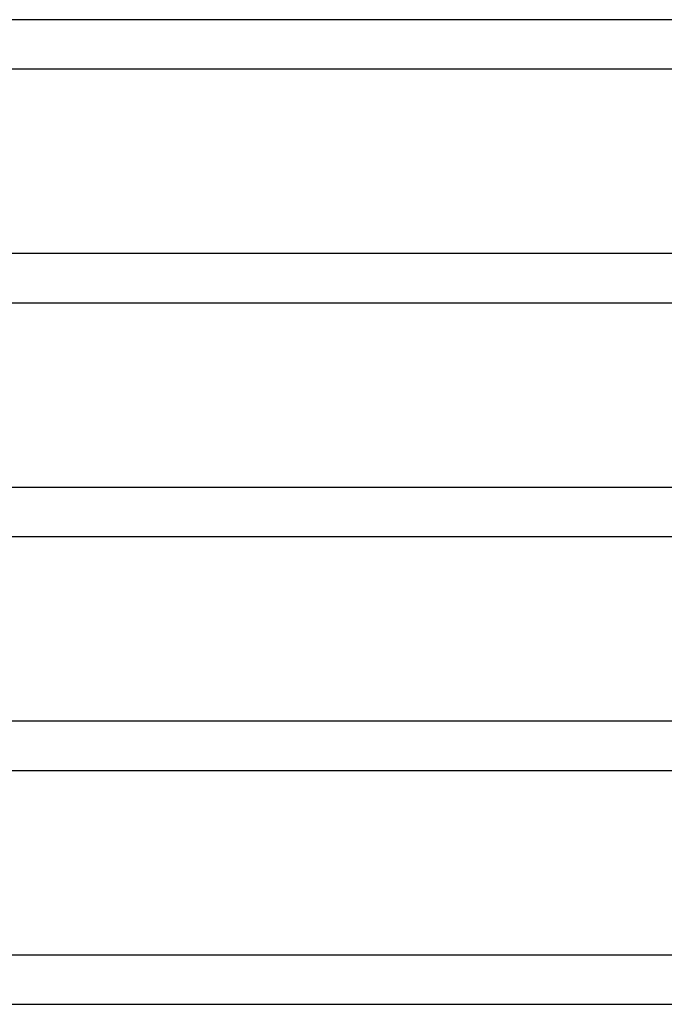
# Model space of a CAD drawing. Header units: millimetres. Extents: x -630 to 630, y -2 to 380.
# Tile 56 of 108: x 38 to 91, y 0 to 80. Entities that reach past the tile are written whole.
import ezdxf

# ---------------------------------------------------------------- set-up
doc = ezdxf.new("R2010")
doc.units = ezdxf.units.MM
doc.layers.add('THICK', color=7, linetype='Continuous')

msp = doc.modelspace()

# ---------------------------------------------------------------- linework, layer by layer
at = {"layer": 'THICK'}
for p, q in [((333.391, 80), (1.308, 80)), ((2, 76), (332.876, 76)), ((339.623, 61), (1.415, 61)), ((2, 57), (339.216, 57)), ((345.866, 42), (1.507, 42)), ((2, 38), (345.562, 38)), ((352.119, 23), (1.589, 23)), ((2, 19), (351.911, 19)), ((360.118, 4), (0.24, 4)), ((2, 0), (55.351, 0)), ((55.351, 0), (108.283, 0))]:
    msp.add_line(p, q, dxfattribs=at)

doc.saveas('drawing.dxf')
